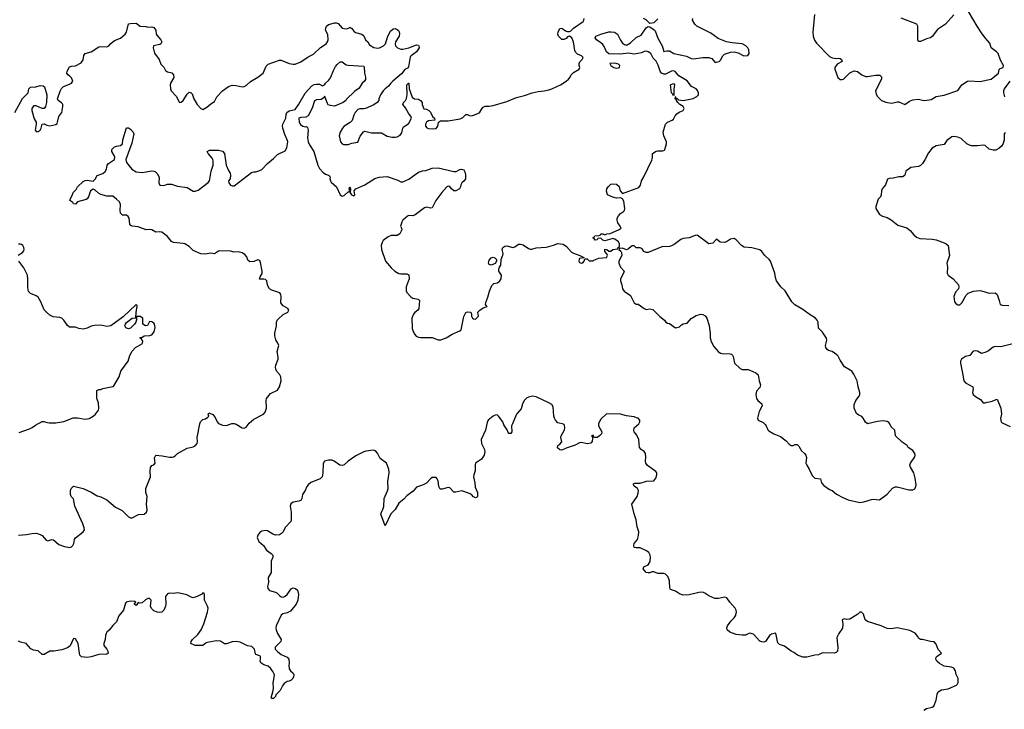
# Model space of a CAD drawing. Header units: inches. Extents: x 2106670 to 2322961, y 36024 to 224899.
# Tile 39 of 256: x 2174601 to 2184644, y 59717 to 66757. Entities that reach past the tile are written whole.
import ezdxf

# ---------------------------------------------------------------- set-up
doc = ezdxf.new("R2010")
doc.units = ezdxf.units.IN
doc.header["$MEASUREMENT"] = 0
for name, color, linetype in [('C1075', 7, 'Continuous'), ('C1076', 7, 'Continuous'), ('C1085', 7, 'Continuous'), ('C1086', 7, 'Continuous')]:
    doc.layers.add(name, color=color, linetype=linetype)

msp = doc.modelspace()

# ---------------------------------------------------------------- linework, layer by layer
at = {"layer": 'C1075', "color": 5, "elevation": 20}
msp.add_lwpolyline([(2177328, 60000), (2177299, 59981), (2177282, 59958), (2177259, 59910), (2177215, 59865), (2177210, 59849), (2177190, 59829), (2177170, 59828), (2177169, 59849), (2177185, 59895), (2177189, 59930), (2177187, 59990), (2177189, 60000)], dxfattribs=at)
at = {"layer": 'C1076', "color": 5}
for points, elevation in [([(2174552, 65810), (2174630, 65951), (2174689, 66010), (2174693, 66050), (2174710, 66067), (2174766, 66070), (2174810, 66084), (2174841, 66081), (2174856, 66070), (2174878, 65990), (2174875, 65910), (2174865, 65870), (2174850, 65849), (2174830, 65849), (2174770, 65876), (2174750, 65876), (2174738, 65870), (2174725, 65850), (2174724, 65830), (2174750, 65746), (2174768, 65710), (2174771, 65690), (2174758, 65630), (2174772, 65612), (2174790, 65616), (2174809, 65630), (2174819, 65650), (2174830, 65691), (2174850, 65695), (2174879, 65679), (2174910, 65673), (2174970, 65688), (2174982, 65698), (2174988, 65712), (2174999, 65770), (2175030, 65810), (2175041, 65870), (2175042, 65890), (2175038, 65898), (2175029, 65909), (2174995, 65930), (2174988, 65948), (2175013, 66027), (2175027, 66053), (2175047, 66073), (2175110, 66097), (2175130, 66110), (2175144, 66130), (2175130, 66164), (2175110, 66185), (2175093, 66193), (2175082, 66210), (2175085, 66230), (2175110, 66275), (2175130, 66282), (2175170, 66284), (2175230, 66315), (2175250, 66346), (2175254, 66390), (2175268, 66412), (2175330, 66430), (2175410, 66480), (2175430, 66484), (2175490, 66480), (2175510, 66490), (2175530, 66514), (2175570, 66544), (2175630, 66568), (2175678, 66610), (2175692, 66630), (2175710, 66714), (2175730, 66719), (2175790, 66720), (2175830, 66690), (2175887, 66687), (2175910, 66681), (2175950, 66682), (2175970, 66677), (2175991, 66650), (2175995, 66610), (2176000, 66600), (2176041, 66550), (2176051, 66529), (2176042, 66510), (2176030, 66502), (2175967, 66490), (2175964, 66470), (2175975, 66415), (2176023, 66350), (2176041, 66301), (2176071, 66271), (2176090, 66238), (2176110, 66224), (2176154, 66214), (2176170, 66192), (2176174, 66166), (2176141, 66110), (2176136, 66090), (2176138, 66050), (2176145, 66030), (2176197, 65977), (2176230, 65911), (2176250, 65914), (2176270, 65931), (2176310, 65998), (2176330, 66018), (2176350, 66011), (2176360, 66000), (2176376, 65950), (2176411, 65890), (2176450, 65851), (2176470, 65841), (2176510, 65864), (2176550, 65897), (2176590, 65921), (2176611, 65969), (2176669, 66030), (2176730, 66074), (2176770, 66087), (2176810, 66086), (2176870, 66071), (2176890, 66076), (2176910, 66086), (2176955, 66125), (2177032, 66170), (2177085, 66210), (2177117, 66283), (2177137, 66303), (2177250, 66342), (2177270, 66342), (2177350, 66310), (2177390, 66302), (2177410, 66304), (2177470, 66328), (2177544, 66376), (2177597, 66403), (2177669, 66471), (2177728, 66510), (2177740, 66530), (2177746, 66550), (2177744, 66604), (2177722, 66650), (2177723, 66670), (2177730, 66690), (2177752, 66708), (2177814, 66726), (2177830, 66726), (2177850, 66716), (2177890, 66671), (2177930, 66662), (2177957, 66670), (2177970, 66679), (2177990, 66668), (2178010, 66638), (2178025, 66625), (2178090, 66609), (2178111, 66591), (2178130, 66550), (2178151, 66530), (2178170, 66501), (2178212, 66472), (2178250, 66466), (2178270, 66470), (2178311, 66489), (2178331, 66510), (2178357, 66590), (2178382, 66638), (2178410, 66662), (2178430, 66666), (2178450, 66657), (2178465, 66645), (2178472, 66632), (2178475, 66615), (2178472, 66588), (2178435, 66530), (2178431, 66510), (2178435, 66490), (2178454, 66470), (2178490, 66457), (2178510, 66457), (2178572, 66468), (2178650, 66500), (2178670, 66495), (2178674, 66490), (2178676, 66470), (2178649, 66430), (2178593, 66387), (2178584, 66376), (2178566, 66274), (2178557, 66263), (2178530, 66247), (2178496, 66204), (2178407, 66130), (2178386, 66110), (2178363, 66077), (2178330, 66052), (2178310, 66030), (2178282, 65990), (2178265, 65950), (2178263, 65930), (2178247, 65910), (2178214, 65886), (2178130, 65851), (2178110, 65845), (2178070, 65846), (2178050, 65840), (2178023, 65810), (2178010, 65783), (2177993, 65727), (2177973, 65707), (2177910, 65668), (2177894, 65650), (2177871, 65610), (2177861, 65570), (2177872, 65510), (2177889, 65490), (2177904, 65484), (2177950, 65482), (2177990, 65497), (2178050, 65507), (2178074, 65566), (2178108, 65612), (2178122, 65618), (2178190, 65602), (2178290, 65600), (2178350, 65569), (2178399, 65558), (2178430, 65557), (2178450, 65561), (2178482, 65578), (2178499, 65601), (2178510, 65650), (2178517, 65663), (2178550, 65682), (2178570, 65701), (2178597, 65750), (2178592, 65772), (2178570, 65794), (2178537, 65857), (2178508, 65890), (2178516, 65910), (2178537, 65930), (2178547, 65953), (2178552, 65992), (2178550, 66090), (2178566, 66110), (2178570, 66110), (2178573, 66050), (2178605, 65965), (2178629, 65949), (2178670, 65946), (2178690, 65931), (2178705, 65910), (2178705, 65890), (2178725, 65845), (2178750, 65842), (2178774, 65830), (2178790, 65814), (2178812, 65770), (2178832, 65750), (2178834, 65730), (2178770, 65724), (2178749, 65711), (2178740, 65690), (2178740, 65670), (2178753, 65653), (2178770, 65646), (2178810, 65641), (2178850, 65645), (2178866, 65670), (2178874, 65706), (2178882, 65718), (2178895, 65725), (2178970, 65725), (2179094, 65746), (2179122, 65758), (2179152, 65788), (2179170, 65790), (2179190, 65780), (2179210, 65776), (2179230, 65781), (2179290, 65806), (2179314, 65846), (2179330, 65863), (2179350, 65873), (2179390, 65874), (2179430, 65882), (2179570, 65921), (2179670, 65961), (2179750, 65982), (2179830, 66010), (2179890, 66024), (2179950, 66029), (2180000, 66042)], 40), ([(2174590, 61496), (2174670, 61500), (2174730, 61513), (2174774, 61514), (2174810, 61503), (2174830, 61490), (2174870, 61443), (2174890, 61438), (2174930, 61450), (2174946, 61446), (2175001, 61401), (2175059, 61379), (2175108, 61368), (2175130, 61376), (2175144, 61390), (2175155, 61410), (2175161, 61450), (2175172, 61468), (2175250, 61530), (2175261, 61550), (2175258, 61570), (2175244, 61610), (2175165, 61790), (2175150, 61866), (2175128, 61890), (2175118, 61910), (2175118, 61950), (2175128, 61970), (2175150, 61994), (2175250, 61970), (2175332, 61932), (2175390, 61896), (2175430, 61886), (2175470, 61867), (2175490, 61855), (2175580, 61780), (2175648, 61748), (2175710, 61683), (2175730, 61671), (2175750, 61673), (2175813, 61707), (2175870, 61710), (2175896, 61730), (2175901, 61750), (2175896, 61810), (2175901, 61890), (2175889, 61930), (2175889, 61970), (2175936, 62090), (2175932, 62148), (2175936, 62184), (2175950, 62205), (2175969, 62211), (2175982, 62230), (2175977, 62283), (2175989, 62310), (2176054, 62306), (2176130, 62290), (2176158, 62290), (2176170, 62293), (2176190, 62308), (2176210, 62330), (2176310, 62382), (2176370, 62397), (2176390, 62407), (2176412, 62430), (2176416, 62450), (2176410, 62490), (2176438, 62630), (2176446, 62650), (2176470, 62674), (2176497, 62683), (2176520, 62700), (2176529, 62710), (2176524, 62730), (2176530, 62742), (2176570, 62725), (2176595, 62696), (2176614, 62650), (2176630, 62636), (2176670, 62616), (2176710, 62613), (2176764, 62636), (2176790, 62636), (2176810, 62628), (2176870, 62589), (2176890, 62586), (2176910, 62598), (2176942, 62638), (2176990, 62678), (2177089, 62730), (2177105, 62750), (2177120, 62790), (2177114, 62870), (2177120, 62890), (2177158, 62942), (2177230, 62974), (2177250, 63010), (2177267, 63070), (2177264, 63110), (2177255, 63130), (2177225, 63165), (2177214, 63190), (2177211, 63210), (2177214, 63230), (2177237, 63290), (2177239, 63310), (2177228, 63370), (2177243, 63430), (2177235, 63455), (2177215, 63490), (2177204, 63530), (2177204, 63556), (2177222, 63630), (2177222, 63670), (2177229, 63690), (2177239, 63701), (2177290, 63748), (2177338, 63770), (2177348, 63790), (2177338, 63810), (2177290, 63835), (2177265, 63865), (2177269, 63931), (2177266, 63950), (2177254, 63970), (2177174, 63994), (2177150, 64009), (2177128, 64048), (2177121, 64090), (2177110, 64103), (2177090, 64108), (2177048, 64108), (2177053, 64130), (2177073, 64167), (2177075, 64190), (2177058, 64278), (2177050, 64298), (2177030, 64304), (2176990, 64289), (2176950, 64284), (2176930, 64302), (2176917, 64337), (2176899, 64359), (2176870, 64378), (2176830, 64387), (2176790, 64384), (2176750, 64392), (2176644, 64396), (2176630, 64394), (2176590, 64366), (2176550, 64372), (2176490, 64363), (2176450, 64367), (2176370, 64401), (2176330, 64442), (2176287, 64467), (2176270, 64473), (2176170, 64481), (2176150, 64493), (2176110, 64542), (2176050, 64586), (2176030, 64591), (2175990, 64588), (2175950, 64610), (2175926, 64614), (2175890, 64612), (2175810, 64643), (2175749, 64650), (2175736, 64656), (2175725, 64670), (2175717, 64730), (2175708, 64748), (2175690, 64760), (2175650, 64762), (2175630, 64782), (2175625, 64810), (2175629, 64870), (2175618, 64898), (2175590, 64926), (2175550, 64954), (2175490, 64954), (2175430, 64972), (2175406, 64986), (2175370, 65018), (2175350, 65025), (2175325, 65010), (2175303, 64950), (2175290, 64927), (2175279, 64921), (2175190, 64896), (2175170, 64875), (2175150, 64878), (2175144, 64890), (2175114, 64910), (2175120, 64930), (2175138, 64962), (2175146, 64994), (2175176, 65024), (2175191, 65050), (2175250, 65105), (2175270, 65116), (2175290, 65118), (2175350, 65109), (2175370, 65128), (2175393, 65167), (2175450, 65185), (2175474, 65206), (2175488, 65230), (2175493, 65270), (2175506, 65290), (2175569, 65331), (2175572, 65352), (2175566, 65370), (2175540, 65410), (2175541, 65430), (2175570, 65459), (2175590, 65467), (2175628, 65472), (2175649, 65490), (2175653, 65530), (2175690, 65651), (2175710, 65654), (2175730, 65640), (2175759, 65610), (2175766, 65590), (2175745, 65495), (2175684, 65330), (2175690, 65299), (2175746, 65230), (2175790, 65205), (2175850, 65197), (2175950, 65214), (2175972, 65212), (2175985, 65205), (2176005, 65185), (2176023, 65150), (2176019, 65090), (2176030, 65067), (2176070, 65065), (2176110, 65076), (2176150, 65079), (2176210, 65056), (2176310, 65044), (2176370, 65007), (2176390, 65005), (2176422, 65018), (2176524, 65096), (2176537, 65110), (2176542, 65130), (2176555, 65210), (2176574, 65270), (2176575, 65315), (2176573, 65330), (2176564, 65344), (2176523, 65390), (2176514, 65410), (2176537, 65423), (2176630, 65425), (2176670, 65414), (2176692, 65390), (2176708, 65272), (2176730, 65218), (2176747, 65190), (2176751, 65170), (2176747, 65133), (2176731, 65110), (2176733, 65090), (2176750, 65069), (2176770, 65061), (2176790, 65060), (2176965, 65195), (2176990, 65205), (2177010, 65205), (2177050, 65216), (2177070, 65226), (2177129, 65290), (2177190, 65338), (2177230, 65381), (2177310, 65418), (2177326, 65450), (2177335, 65510), (2177331, 65530), (2177305, 65585), (2177284, 65650), (2177282, 65670), (2177287, 65690), (2177315, 65750), (2177319, 65790), (2177326, 65810), (2177350, 65827), (2177410, 65839), (2177450, 65894), (2177514, 66006), (2177580, 66080), (2177605, 66095), (2177630, 66100), (2177658, 66098), (2177690, 66083), (2177710, 66093), (2177720, 66110), (2177750, 66136), (2177770, 66164), (2177801, 66239), (2177822, 66278), (2177840, 66300), (2177870, 66327), (2177890, 66325), (2177930, 66297), (2177951, 66291), (2178110, 66282), (2178114, 66274), (2178118, 66210), (2178129, 66170), (2178130, 66147), (2178115, 66125), (2178093, 66107), (2178063, 66057), (2178015, 66025), (2177936, 65944), (2177929, 65930), (2177902, 65910), (2177830, 65880), (2177810, 65875), (2177770, 65879), (2177748, 65888), (2177740, 65900), (2177714, 65974), (2177710, 65975), (2177702, 65958), (2177677, 65943), (2177630, 65937), (2177610, 65927), (2177585, 65855), (2177544, 65776), (2177519, 65761), (2177470, 65758), (2177450, 65750), (2177453, 65710), (2177465, 65685), (2177488, 65670), (2177517, 65663), (2177526, 65666), (2177537, 65657), (2177543, 65630), (2177538, 65550), (2177544, 65510), (2177558, 65478), (2177602, 65410), (2177644, 65270), (2177659, 65239), (2177695, 65195), (2177720, 65180), (2177751, 65170), (2177762, 65162), (2177768, 65150), (2177765, 65135), (2177770, 65110), (2177778, 65098), (2177834, 65050), (2177871, 64970), (2177890, 64955), (2177910, 64963), (2177950, 64998), (2177962, 64998), (2177968, 65010), (2177962, 65030), (2177970, 65051), (2177975, 65030), (2177971, 64990), (2177985, 64970), (2178010, 64957), (2178020, 64970), (2178014, 65010), (2178029, 65030), (2178122, 65070), (2178225, 65135), (2178268, 65150), (2178350, 65155), (2178459, 65119), (2178490, 65103), (2178510, 65102), (2178570, 65128), (2178670, 65200), (2178710, 65213), (2178743, 65217), (2178810, 65241), (2178870, 65244), (2179030, 65207), (2179052, 65208), (2179090, 65227), (2179109, 65231), (2179130, 65223), (2179142, 65202), (2179150, 65172), (2179147, 65133), (2179132, 65108), (2179110, 65090), (2179101, 65070), (2179099, 65050), (2179087, 65030), (2179050, 65010), (2179030, 65010), (2179005, 65030), (2178990, 65054), (2178970, 65058), (2178959, 65050), (2178908, 64992), (2178847, 64910), (2178810, 64837), (2178790, 64833), (2178750, 64843), (2178730, 64837), (2178635, 64765), (2178610, 64755), (2178570, 64757), (2178558, 64750), (2178510, 64709), (2178499, 64690), (2178487, 64650), (2178496, 64630), (2178498, 64610), (2178478, 64570), (2178450, 64554), (2178390, 64553), (2178360, 64540), (2178310, 64502), (2178297, 64483), (2178288, 64452), (2178293, 64410), (2178331, 64290), (2178390, 64223), (2178426, 64190), (2178470, 64167), (2178490, 64163), (2178550, 64164), (2178570, 64151), (2178574, 64110), (2178543, 64030), (2178543, 63990), (2178550, 63971), (2178590, 63926), (2178610, 63915), (2178664, 63904), (2178679, 63890), (2178673, 63807), (2178663, 63790), (2178630, 63767), (2178617, 63750), (2178601, 63710), (2178605, 63605), (2178610, 63585), (2178628, 63548), (2178645, 63525), (2178670, 63515), (2178691, 63511), (2178810, 63513), (2178870, 63488), (2178898, 63490), (2178950, 63508), (2179014, 63546), (2179090, 63579), (2179103, 63590), (2179133, 63727), (2179153, 63767), (2179170, 63776), (2179202, 63770), (2179211, 63751), (2179208, 63730), (2179219, 63710), (2179230, 63702), (2179250, 63700), (2179280, 63730), (2179275, 63770), (2179293, 63790), (2179330, 63814), (2179368, 63830), (2179358, 63838), (2179353, 63850), (2179356, 63870), (2179377, 63923), (2179394, 63986), (2179418, 64042), (2179438, 64062), (2179476, 64070), (2179498, 64090), (2179511, 64110), (2179514, 64150), (2179489, 64189), (2179489, 64210), (2179494, 64230), (2179509, 64250), (2179512, 64310), (2179530, 64354), (2179532, 64370), (2179524, 64410), (2179530, 64430), (2179550, 64444), (2179570, 64447), (2179630, 64432), (2179650, 64439), (2179690, 64464), (2179710, 64466), (2179737, 64457), (2179790, 64422), (2179810, 64415), (2179825, 64415), (2179870, 64427), (2179970, 64435), (2180000, 64443)], 20), ([(2174586, 64354), (2174630, 64380), (2174642, 64398), (2174646, 64410), (2174644, 64430), (2174633, 64453), (2174621, 64461), (2174610, 64466), (2174590, 64464)], 40), ([(2174597, 62543), (2174701, 62579), (2174730, 62594), (2174761, 62619), (2174830, 62656), (2174850, 62656), (2174868, 62648), (2174903, 62643), (2174970, 62640), (2175050, 62654), (2175148, 62692), (2175190, 62693), (2175270, 62680), (2175310, 62687), (2175350, 62709), (2175374, 62730), (2175405, 62770), (2175410, 62790), (2175404, 62844), (2175389, 62890), (2175387, 62973), (2175410, 62982), (2175430, 62982), (2175449, 62991), (2175550, 63011), (2175560, 63020), (2175617, 63110), (2175634, 63170), (2175709, 63270), (2175726, 63330), (2175748, 63372), (2175781, 63410), (2175854, 63450), (2175856, 63476), (2175842, 63502), (2175830, 63506), (2175829, 63511), (2175847, 63513), (2175870, 63531), (2175930, 63532), (2175950, 63538), (2175974, 63570), (2175984, 63616), (2175977, 63650), (2175970, 63659), (2175950, 63674), (2175925, 63675), (2175904, 63636), (2175886, 63630), (2175858, 63650), (2175858, 63710), (2175830, 63728), (2175794, 63726), (2175792, 63692), (2175785, 63670), (2175771, 63650), (2175731, 63609), (2175710, 63601), (2175684, 63610), (2175674, 63630), (2175679, 63650), (2175690, 63666), (2175750, 63711), (2175786, 63714), (2175789, 63770), (2175799, 63830), (2175799, 63839), (2175790, 63848), (2175658, 63722), (2175530, 63631), (2175490, 63626), (2175430, 63639), (2175364, 63636), (2175330, 63628), (2175290, 63608), (2175250, 63599), (2175204, 63604), (2175170, 63617), (2175110, 63617), (2175090, 63634), (2175050, 63690), (2175030, 63710), (2175010, 63718), (2174943, 63723), (2174910, 63741), (2174874, 63770), (2174850, 63795), (2174818, 63878), (2174790, 63925), (2174770, 63939), (2174710, 63961), (2174690, 63982), (2174684, 64024), (2174686, 64110), (2174680, 64150), (2174643, 64223), (2174594, 64290)], 40), ([(2180000, 62844), (2179870, 62907), (2179832, 62912), (2179790, 62904), (2179770, 62892), (2179750, 62872), (2179730, 62834), (2179715, 62785), (2179670, 62730), (2179627, 62630), (2179619, 62610), (2179621, 62550), (2179610, 62534), (2179590, 62534), (2179582, 62542), (2179573, 62570), (2179541, 62621), (2179529, 62650), (2179485, 62710), (2179470, 62723), (2179450, 62721), (2179430, 62711), (2179381, 62670), (2179370, 62644), (2179352, 62568), (2179309, 62470), (2179310, 62430), (2179343, 62370), (2179347, 62350), (2179338, 62310), (2179313, 62270), (2179251, 62230), (2179247, 62213), (2179247, 62153), (2179232, 62110), (2179230, 62090), (2179245, 62030), (2179246, 61986), (2179270, 61930), (2179270, 61890), (2179260, 61880), (2179250, 61876), (2179230, 61886), (2179210, 61910), (2179197, 61917), (2179130, 61942), (2179110, 61946), (2179050, 61932), (2179030, 61933), (2178990, 61977), (2178970, 61981), (2178910, 61963), (2178890, 61963), (2178875, 61990), (2178869, 62049), (2178861, 62070), (2178850, 62084), (2178810, 62084), (2178790, 62069), (2178750, 62027), (2178718, 62010), (2178650, 61985), (2178616, 61943), (2178550, 61896), (2178519, 61861), (2178470, 61821), (2178430, 61757), (2178386, 61714), (2178330, 61589), (2178286, 61710), (2178290, 61730), (2178304, 61756), (2178314, 61786), (2178318, 61870), (2178353, 61947), (2178358, 61970), (2178357, 62043), (2178370, 62130), (2178367, 62170), (2178343, 62230), (2178278, 62278), (2178252, 62332), (2178230, 62355), (2178210, 62361), (2178132, 62352), (2178110, 62345), (2178030, 62304), (2177953, 62250), (2177910, 62211), (2177893, 62207), (2177868, 62208), (2177810, 62250), (2177790, 62259), (2177750, 62261), (2177710, 62250), (2177695, 62225), (2177694, 62130), (2177687, 62090), (2177667, 62070), (2177570, 62031), (2177544, 62010), (2177530, 61990), (2177514, 61950), (2177487, 61910), (2177480, 61870), (2177470, 61849), (2177450, 61841), (2177390, 61833), (2177366, 61814), (2177361, 61790), (2177369, 61730), (2177372, 61650), (2177367, 61633), (2177308, 61572), (2177288, 61530), (2177272, 61510), (2177250, 61499), (2177210, 61495), (2177184, 61504), (2177130, 61538), (2177110, 61542), (2177070, 61537), (2177050, 61523), (2177030, 61494), (2177025, 61470), (2177042, 61430), (2177087, 61390), (2177120, 61340), (2177167, 61307), (2177182, 61290), (2177183, 61270), (2177168, 61230), (2177165, 61210), (2177168, 61168), (2177165, 61115), (2177136, 61064), (2177140, 61010), (2177130, 60970), (2177131, 60950), (2177149, 60929), (2177210, 60913), (2177225, 60905), (2177250, 60878), (2177270, 60865), (2177290, 60863), (2177310, 60871), (2177331, 60889), (2177370, 60947), (2177390, 60957), (2177415, 60950), (2177434, 60934), (2177445, 60890), (2177437, 60830), (2177422, 60790), (2177362, 60718), (2177330, 60703), (2177287, 60693), (2177270, 60679), (2177219, 60570), (2177215, 60550), (2177217, 60530), (2177230, 60490), (2177268, 60430), (2177265, 60410), (2177208, 60350), (2177206, 60330), (2177230, 60306), (2177270, 60278), (2177331, 60250), (2177347, 60230), (2177351, 60189), (2177346, 60166), (2177351, 60130), (2177365, 60110), (2177390, 60086), (2177396, 60070), (2177394, 60050), (2177387, 60033), (2177370, 60013), (2177350, 60004), (2177330, 60001), (2177328, 60000)], 20), ([(2177189, 60000), (2177202, 60070), (2177184, 60104), (2177158, 60138), (2177137, 60157), (2177092, 60172), (2177062, 60190), (2177054, 60210), (2177058, 60230), (2177056, 60256), (2177050, 60264), (2177010, 60277), (2177005, 60285), (2176996, 60330), (2176970, 60359), (2176924, 60364), (2176850, 60402), (2176810, 60409), (2176770, 60407), (2176710, 60387), (2176690, 60387), (2176650, 60414), (2176610, 60417), (2176530, 60404), (2176505, 60394), (2176469, 60369), (2176390, 60369), (2176348, 60390), (2176349, 60410), (2176364, 60430), (2176419, 60481), (2176452, 60528), (2176479, 60590), (2176517, 60710), (2176523, 60750), (2176517, 60770), (2176485, 60830), (2176488, 60888), (2176482, 60902), (2176470, 60906), (2176465, 60895), (2176413, 60867), (2176370, 60856), (2176350, 60861), (2176307, 60887), (2176230, 60903), (2176210, 60905), (2176170, 60898), (2176130, 60901), (2176110, 60896), (2176090, 60870), (2176092, 60790), (2176089, 60770), (2176073, 60730), (2176052, 60708), (2176030, 60704), (2176007, 60707), (2175970, 60722), (2175945, 60745), (2175936, 60770), (2175941, 60830), (2175927, 60847), (2175910, 60849), (2175885, 60835), (2175850, 60804), (2175822, 60802), (2175810, 60806), (2175790, 60778), (2175769, 60790), (2175786, 60810), (2175776, 60816), (2175730, 60820), (2175689, 60811), (2175681, 60799), (2175659, 60730), (2175614, 60670), (2175590, 60610), (2175550, 60571), (2175514, 60526), (2175490, 60504), (2175482, 60490), (2175477, 60470), (2175474, 60430), (2175459, 60390), (2175460, 60370), (2175490, 60330), (2175500, 60310), (2175504, 60290), (2175490, 60279), (2175410, 60277), (2175330, 60254), (2175286, 60246), (2175233, 60253), (2175216, 60270), (2175210, 60290), (2175199, 60390), (2175170, 60438), (2175150, 60439), (2175115, 60365), (2175090, 60343), (2175030, 60323), (2174950, 60312), (2174910, 60312), (2174850, 60278), (2174830, 60276), (2174790, 60313), (2174742, 60322), (2174715, 60335), (2174669, 60389), (2174610, 60403), (2174590, 60412)], 20)]:
    msp.add_lwpolyline(points, dxfattribs=dict(at, elevation=elevation))
at = {"layer": 'C1076', "color": 5, "elevation": 20}
msp.add_lwpolyline([(2179410, 64252), (2179390, 64258), (2179384, 64270), (2179390, 64303), (2179410, 64325), (2179431, 64331), (2179447, 64327), (2179466, 64310), (2179466, 64290), (2179450, 64269)], close=True, dxfattribs=at)
at = {"layer": 'C1085', "color": 5, "elevation": 20}
msp.add_lwpolyline([(2183822, 59710), (2183850, 59724), (2183910, 59739), (2183924, 59750), (2183950, 59812), (2183959, 59870), (2183970, 59895), (2184004, 59916), (2184070, 59926), (2184156, 59964), (2184164, 59970), (2184173, 59990), (2184173, 60000)], dxfattribs=at)
at = {"layer": 'C1086', "color": 5}
for points, elevation in [([(2182707, 66810), (2182690, 66630), (2182695, 66590), (2182709, 66549), (2182730, 66516), (2182861, 66381), (2182890, 66366), (2182930, 66359), (2182950, 66363), (2182970, 66359), (2182985, 66350), (2182991, 66330), (2182938, 66302), (2182917, 66270), (2182915, 66250), (2182945, 66165), (2182970, 66146), (2182990, 66145), (2183005, 66150), (2183070, 66215), (2183113, 66233), (2183148, 66228), (2183190, 66195), (2183230, 66176), (2183250, 66175), (2183330, 66191), (2183374, 66190), (2183392, 66172), (2183391, 66150), (2183331, 66030), (2183337, 65997), (2183350, 65971), (2183390, 65931), (2183435, 65915), (2183490, 65906), (2183510, 65907), (2183550, 65919), (2183570, 65919), (2183630, 65891), (2183676, 65924), (2183710, 65937), (2183770, 65944), (2183810, 65934), (2183833, 65933), (2183897, 65943), (2183950, 65971), (2184030, 65985), (2184170, 66035), (2184211, 66090), (2184270, 66130), (2184290, 66133), (2184395, 66125), (2184510, 66151), (2184584, 66210), (2184593, 66247), (2184602, 66258), (2184633, 66270), (2184637, 66290), (2184605, 66345), (2184583, 66410), (2184564, 66430), (2184509, 66470), (2184498, 66518), (2184449, 66570), (2184410, 66622), (2184366, 66690), (2184280, 66840)], 20), ([(2184130, 66805), (2184046, 66710), (2183963, 66657), (2183910, 66586), (2183890, 66570), (2183850, 66560), (2183790, 66535), (2183770, 66535), (2183761, 66550), (2183763, 66670), (2183761, 66690), (2183751, 66711), (2183592, 66772)], 20), ([(2180000, 66042), (2180030, 66050), (2180117, 66090), (2180176, 66130), (2180199, 66150), (2180216, 66170), (2180227, 66193), (2180250, 66216), (2180309, 66251), (2180315, 66270), (2180309, 66290), (2180309, 66311), (2180315, 66325), (2180338, 66350), (2180348, 66370), (2180330, 66388), (2180290, 66406), (2180270, 66426), (2180263, 66443), (2180249, 66530), (2180232, 66572), (2180210, 66589), (2180190, 66582), (2180174, 66566), (2180150, 66553), (2180130, 66556), (2180097, 66590), (2180089, 66610), (2180093, 66630), (2180110, 66665), (2180130, 66671), (2180170, 66643), (2180190, 66635), (2180210, 66635), (2180220, 66640), (2180250, 66671), (2180350, 66739), (2180356, 66750), (2180359, 66770)], 40), ([(2180000, 64443), (2180046, 64454), (2180090, 64471), (2180144, 64464), (2180180, 64440), (2180230, 64385), (2180250, 64373), (2180314, 64350), (2180354, 64330), (2180354, 64326), (2180310, 64318), (2180307, 64313), (2180303, 64290), (2180310, 64279), (2180330, 64271), (2180344, 64276), (2180358, 64290), (2180366, 64314), (2180390, 64314), (2180410, 64294), (2180450, 64294), (2180458, 64302), (2180510, 64321), (2180586, 64330), (2180598, 64350), (2180590, 64366), (2180568, 64390), (2180570, 64414), (2180591, 64411), (2180610, 64394), (2180630, 64394), (2180650, 64412), (2180702, 64418), (2180706, 64430), (2180718, 64442), (2180718, 64470), (2180708, 64490), (2180670, 64515), (2180650, 64522), (2180640, 64520), (2180570, 64498), (2180550, 64506), (2180530, 64526), (2180498, 64522), (2180492, 64508), (2180470, 64506), (2180462, 64522), (2180448, 64530), (2180462, 64538), (2180466, 64550), (2180507, 64553), (2180522, 64558), (2180529, 64571), (2180550, 64571), (2180570, 64562), (2180589, 64571), (2180625, 64575), (2180709, 64611), (2180735, 64630), (2180726, 64650), (2180702, 64682), (2180694, 64710), (2180697, 64730), (2180710, 64756), (2180730, 64779), (2180761, 64799), (2180769, 64810), (2180773, 64830), (2180765, 64905), (2180750, 64928), (2180730, 64938), (2180690, 64934), (2180650, 64945), (2180598, 64970), (2180585, 65005), (2180589, 65030), (2180602, 65050), (2180630, 65076), (2180650, 65081), (2180690, 65078), (2180715, 65055), (2180725, 65010), (2180750, 64982), (2180917, 65043), (2180933, 65067), (2180944, 65110), (2180969, 65151), (2181050, 65322), (2181056, 65350), (2181055, 65390), (2181093, 65413), (2181110, 65418), (2181161, 65419), (2181177, 65423), (2181181, 65430), (2181198, 65490), (2181197, 65510), (2181173, 65570), (2181165, 65610), (2181190, 65690), (2181210, 65712), (2181258, 65730), (2181270, 65742), (2181286, 65774), (2181304, 65796), (2181327, 65813), (2181370, 65830), (2181380, 65850), (2181370, 65870), (2181334, 65890), (2181313, 65910), (2181301, 65930), (2181300, 65940), (2181287, 65950), (2181289, 65969), (2181286, 65970), (2181290, 65970), (2181294, 65954), (2181309, 65951), (2181320, 65940), (2181370, 65933), (2181470, 65953), (2181509, 65971), (2181524, 65990), (2181525, 66010), (2181514, 66034), (2181501, 66050), (2181455, 66075), (2181411, 66131), (2181324, 66184), (2181286, 66226), (2181270, 66233), (2181250, 66231), (2181190, 66201), (2181170, 66200), (2181147, 66210), (2181134, 66230), (2181113, 66293), (2181092, 66332), (2181064, 66364), (2181038, 66410), (2181012, 66430), (2180990, 66434), (2180970, 66431), (2180943, 66417), (2180870, 66405), (2180810, 66414), (2180730, 66406), (2180610, 66408), (2180587, 66430), (2180564, 66484), (2180550, 66503), (2180530, 66521), (2180483, 66550), (2180471, 66570), (2180479, 66590), (2180530, 66610), (2180610, 66631), (2180634, 66634), (2180668, 66630), (2180699, 66610), (2180729, 66549), (2180750, 66518), (2180770, 66502), (2180790, 66498), (2180830, 66519), (2180890, 66575), (2180940, 66600), (2180990, 66675), (2181010, 66688), (2181030, 66685), (2181074, 66654), (2181084, 66644), (2181109, 66569), (2181153, 66490), (2181170, 66431), (2181202, 66438), (2181230, 66437), (2181272, 66412), (2181404, 66384), (2181450, 66360), (2181470, 66356), (2181570, 66371), (2181631, 66371), (2181660, 66360), (2181690, 66322), (2181710, 66322), (2181737, 66330), (2181750, 66342), (2181774, 66386), (2181790, 66405), (2181850, 66425), (2181890, 66428), (2181930, 66418), (2181989, 66389), (2182029, 66391), (2182042, 66410), (2182039, 66450), (2182029, 66470), (2182009, 66490), (2181970, 66511), (2181870, 66520), (2181810, 66532), (2181724, 66564), (2181650, 66618), (2181509, 66689), (2181488, 66710), (2181464, 66750), (2181466, 66770)], 20), ([(2181110, 66764), (2181070, 66726), (2181030, 66716), (2180990, 66755), (2180964, 66770)], 20), ([(2184699, 66130), (2184644, 66050), (2184637, 66030), (2184637, 66010), (2184646, 65970)], 20), ([(2184658, 65602), (2184642, 65590), (2184642, 65530), (2184632, 65492), (2184614, 65466), (2184590, 65442), (2184557, 65423), (2184530, 65423), (2184490, 65436), (2184450, 65472), (2184430, 65476), (2184370, 65468), (2184309, 65470), (2184290, 65475), (2184262, 65490), (2184204, 65543), (2184170, 65556), (2184130, 65564), (2184110, 65562), (2184057, 65523), (2184030, 65484), (2183950, 65469), (2183910, 65444), (2183870, 65399), (2183834, 65326), (2183810, 65289), (2183790, 65269), (2183770, 65257), (2183690, 65249), (2183641, 65210), (2183630, 65170), (2183610, 65153), (2183570, 65153), (2183510, 65140), (2183470, 65137), (2183453, 65127), (2183432, 65070), (2183400, 65030), (2183390, 65010), (2183388, 64970), (2183382, 64950), (2183356, 64924), (2183335, 64850), (2183335, 64830), (2183370, 64767), (2183401, 64750), (2183450, 64736), (2183490, 64714), (2183559, 64659), (2183650, 64631), (2183684, 64604), (2183720, 64560), (2183750, 64537), (2183783, 64523), (2183910, 64515), (2183950, 64508), (2184030, 64480), (2184050, 64470), (2184070, 64450), (2184086, 64350), (2184059, 64270), (2184064, 64230), (2184061, 64170), (2184071, 64150), (2184121, 64110), (2184178, 64050), (2184181, 64030), (2184176, 64010), (2184145, 63975), (2184131, 63930), (2184137, 63877), (2184150, 63858), (2184170, 63845), (2184190, 63846), (2184210, 63865), (2184254, 63946), (2184274, 63966), (2184330, 63984), (2184390, 63992), (2184410, 63990), (2184490, 63964), (2184550, 63968), (2184570, 63950), (2184593, 63890), (2184602, 63850), (2184624, 63844), (2184690, 63839)], 20), ([(2184730, 63449), (2184610, 63418), (2184550, 63421), (2184530, 63415), (2184483, 63377), (2184457, 63363), (2184410, 63350), (2184370, 63374), (2184350, 63377), (2184330, 63373), (2184323, 63370), (2184291, 63330), (2184250, 63319), (2184206, 63290), (2184198, 63270), (2184198, 63250), (2184219, 63150), (2184231, 63070), (2184249, 63049), (2184322, 63010), (2184327, 62990), (2184320, 62950), (2184326, 62930), (2184350, 62910), (2184400, 62880), (2184430, 62847), (2184450, 62845), (2184468, 62852), (2184510, 62858), (2184570, 62883), (2184610, 62790), (2184614, 62730), (2184607, 62687), (2184613, 62653), (2184622, 62642), (2184705, 62605)], 20), ([(2184173, 60000), (2184173, 60030), (2184153, 60073), (2184146, 60110), (2184130, 60137), (2184107, 60147), (2184030, 60156), (2183984, 60184), (2183956, 60210), (2183947, 60230), (2183950, 60251), (2183959, 60261), (2184002, 60290), (2183970, 60329), (2183950, 60382), (2183930, 60405), (2183890, 60409), (2183811, 60429), (2183790, 60429), (2183770, 60444), (2183762, 60462), (2183734, 60494), (2183681, 60521), (2183550, 60548), (2183490, 60538), (2183450, 60542), (2183388, 60570), (2183250, 60613), (2183224, 60630), (2183209, 60689), (2183188, 60708), (2183170, 60709), (2183151, 60689), (2183070, 60637), (2183034, 60634), (2183010, 60642), (2182992, 60630), (2182996, 60590), (2182994, 60546), (2182956, 60490), (2182936, 60450), (2182946, 60346), (2182944, 60310), (2182930, 60296), (2182910, 60290), (2182805, 60295), (2182782, 60290), (2182750, 60272), (2182710, 60270), (2182630, 60250), (2182590, 60250), (2182534, 60270), (2182497, 60297), (2182469, 60310), (2182403, 60363), (2182350, 60379), (2182335, 60395), (2182330, 60410), (2182318, 60478), (2182310, 60493), (2182270, 60485), (2182249, 60471), (2182210, 60410), (2182190, 60403), (2182170, 60405), (2182150, 60414), (2182085, 60485), (2182050, 60493), (2182030, 60489), (2182005, 60475), (2181970, 60473), (2181910, 60480), (2181844, 60504), (2181817, 60530), (2181814, 60550), (2181821, 60570), (2181859, 60621), (2181890, 60651), (2181901, 60670), (2181912, 60710), (2181910, 60730), (2181900, 60750), (2181843, 60810), (2181815, 60855), (2181790, 60863), (2181730, 60849), (2181690, 60849), (2181630, 60876), (2181590, 60904), (2181570, 60912), (2181530, 60909), (2181430, 60884), (2181370, 60881), (2181330, 60895), (2181290, 60922), (2181241, 60941), (2181232, 60952), (2181230, 61030), (2181224, 61050), (2181213, 61073), (2181190, 61096), (2181170, 61104), (2181110, 61104), (2181070, 61119), (2181050, 61119), (2181030, 61109), (2181010, 61109), (2180990, 61115), (2180962, 61150), (2180968, 61170), (2181010, 61191), (2181033, 61227), (2181035, 61270), (2181031, 61291), (2181018, 61318), (2180995, 61335), (2180930, 61365), (2180890, 61365), (2180869, 61370), (2180865, 61390), (2180869, 61410), (2180902, 61450), (2180914, 61490), (2180915, 61530), (2180899, 61579), (2180889, 61651), (2180869, 61711), (2180844, 61810), (2180898, 61890), (2180910, 61922), (2180912, 61952), (2180904, 61970), (2180870, 61995), (2180861, 62010), (2180863, 62017), (2180874, 62026), (2180930, 62026), (2180995, 62045), (2181070, 62051), (2181090, 62078), (2181100, 62110), (2181099, 62130), (2181090, 62144), (2181005, 62205), (2180988, 62228), (2180984, 62250), (2180988, 62290), (2180984, 62330), (2180970, 62350), (2180941, 62370), (2180924, 62390), (2180915, 62470), (2180896, 62516), (2180870, 62550), (2180864, 62564), (2180870, 62590), (2180915, 62630), (2180927, 62650), (2180926, 62670), (2180908, 62688), (2180894, 62694), (2180870, 62702), (2180792, 62712), (2180730, 62731), (2180588, 62732), (2180525, 62675), (2180504, 62630), (2180505, 62610), (2180538, 62550), (2180535, 62530), (2180516, 62510), (2180490, 62492), (2180466, 62490), (2180456, 62496), (2180450, 62515), (2180434, 62510), (2180442, 62502), (2180445, 62485), (2180439, 62450), (2180427, 62433), (2180390, 62426), (2180330, 62441), (2180310, 62436), (2180267, 62413), (2180176, 62384), (2180130, 62364), (2180110, 62365), (2180087, 62387), (2180089, 62410), (2180110, 62425), (2180131, 62449), (2180120, 62490), (2180123, 62510), (2180158, 62570), (2180162, 62590), (2180157, 62617), (2180147, 62627), (2180090, 62642), (2180068, 62668), (2180056, 62690), (2180051, 62711), (2180044, 62804), (2180030, 62830), (2180000, 62844)], 20)]:
    msp.add_lwpolyline(points, dxfattribs=dict(at, elevation=elevation))
for points, elevation in [([(2180670, 66312), (2180622, 66310), (2180632, 66290), (2180662, 66270), (2180690, 66263), (2180710, 66266), (2180718, 66270), (2180722, 66290), (2180710, 66302)], 40), ([(2181270, 65978), (2181260, 66000), (2181250, 66010), (2181241, 66090), (2181270, 66105), (2181281, 66090), (2181272, 66048), (2181275, 65985)], 20), ([(2181510, 64556), (2181490, 64555), (2181430, 64529), (2181370, 64524), (2181346, 64514), (2181278, 64462), (2181250, 64447), (2181230, 64442), (2181150, 64439), (2181010, 64379), (2180990, 64379), (2180969, 64390), (2180950, 64418), (2180930, 64428), (2180890, 64429), (2180868, 64448), (2180850, 64449), (2180837, 64443), (2180810, 64418), (2180790, 64408), (2180750, 64426), (2180718, 64422), (2180714, 64410), (2180733, 64393), (2180740, 64380), (2180742, 64350), (2180712, 64290), (2180711, 64270), (2180730, 64231), (2180766, 64190), (2180761, 64170), (2180728, 64112), (2180728, 64090), (2180744, 64050), (2180751, 64010), (2180767, 63987), (2180830, 63941), (2180870, 63866), (2180890, 63854), (2180910, 63851), (2180970, 63808), (2180990, 63799), (2181030, 63806), (2181059, 63799), (2181130, 63727), (2181178, 63690), (2181192, 63670), (2181210, 63658), (2181230, 63656), (2181290, 63611), (2181330, 63623), (2181350, 63641), (2181369, 63651), (2181410, 63658), (2181450, 63705), (2181502, 63738), (2181550, 63749), (2181570, 63746), (2181594, 63734), (2181610, 63710), (2181634, 63634), (2181644, 63550), (2181645, 63510), (2181654, 63470), (2181682, 63422), (2181725, 63370), (2181750, 63353), (2181768, 63348), (2181847, 63347), (2181862, 63342), (2181873, 63333), (2181880, 63320), (2181891, 63250), (2181950, 63196), (2181970, 63185), (2182030, 63185), (2182050, 63179), (2182110, 63153), (2182134, 63130), (2182144, 63070), (2182156, 63030), (2182150, 63003), (2182117, 62963), (2182110, 62930), (2182113, 62910), (2182116, 62890), (2182130, 62870), (2182170, 62836), (2182174, 62814), (2182143, 62757), (2182128, 62690), (2182135, 62670), (2182184, 62644), (2182206, 62626), (2182216, 62610), (2182232, 62570), (2182241, 62561), (2182294, 62530), (2182362, 62502), (2182419, 62459), (2182450, 62424), (2182470, 62411), (2182490, 62411), (2182510, 62421), (2182530, 62421), (2182550, 62403), (2182576, 62356), (2182607, 62327), (2182619, 62310), (2182626, 62286), (2182621, 62230), (2182629, 62210), (2182655, 62170), (2182685, 62105), (2182710, 62076), (2182770, 62071), (2182781, 62030), (2182803, 62003), (2182862, 61962), (2182890, 61950), (2182934, 61914), (2182998, 61878), (2183050, 61856), (2183170, 61827), (2183210, 61835), (2183290, 61860), (2183310, 61862), (2183370, 61855), (2183450, 61914), (2183505, 61975), (2183530, 61988), (2183550, 61988), (2183670, 61958), (2183710, 61958), (2183731, 61969), (2183742, 61990), (2183744, 62010), (2183735, 62075), (2183722, 62130), (2183686, 62190), (2183682, 62210), (2183687, 62230), (2183730, 62293), (2183736, 62310), (2183733, 62330), (2183710, 62358), (2183664, 62390), (2183654, 62410), (2183604, 62444), (2183533, 62510), (2183526, 62566), (2183490, 62602), (2183478, 62630), (2183466, 62646), (2183450, 62654), (2183410, 62661), (2183350, 62654), (2183250, 62632), (2183230, 62649), (2183205, 62690), (2183190, 62705), (2183159, 62718), (2183137, 62737), (2183113, 62790), (2183113, 62827), (2183131, 62869), (2183165, 62915), (2183171, 62930), (2183171, 62950), (2183152, 63010), (2183142, 63070), (2183110, 63139), (2183089, 63170), (2183014, 63214), (2182970, 63281), (2182950, 63322), (2182936, 63336), (2182890, 63368), (2182850, 63379), (2182836, 63390), (2182824, 63410), (2182819, 63430), (2182834, 63486), (2182830, 63506), (2182790, 63568), (2182749, 63609), (2182745, 63670), (2182737, 63690), (2182718, 63710), (2182653, 63750), (2182590, 63799), (2182507, 63847), (2182477, 63877), (2182410, 63989), (2182365, 64030), (2182321, 64090), (2182310, 64126), (2182304, 64170), (2182259, 64290), (2182247, 64310), (2182201, 64350), (2182171, 64391), (2182150, 64407), (2182070, 64428), (2181990, 64436), (2181965, 64450), (2181910, 64509), (2181890, 64523), (2181850, 64516), (2181810, 64490), (2181790, 64482), (2181747, 64487), (2181710, 64515), (2181670, 64475), (2181630, 64469)], 20)]:
    msp.add_lwpolyline(points, close=True, dxfattribs=dict(at, elevation=elevation))

doc.saveas('drawing.dxf')
